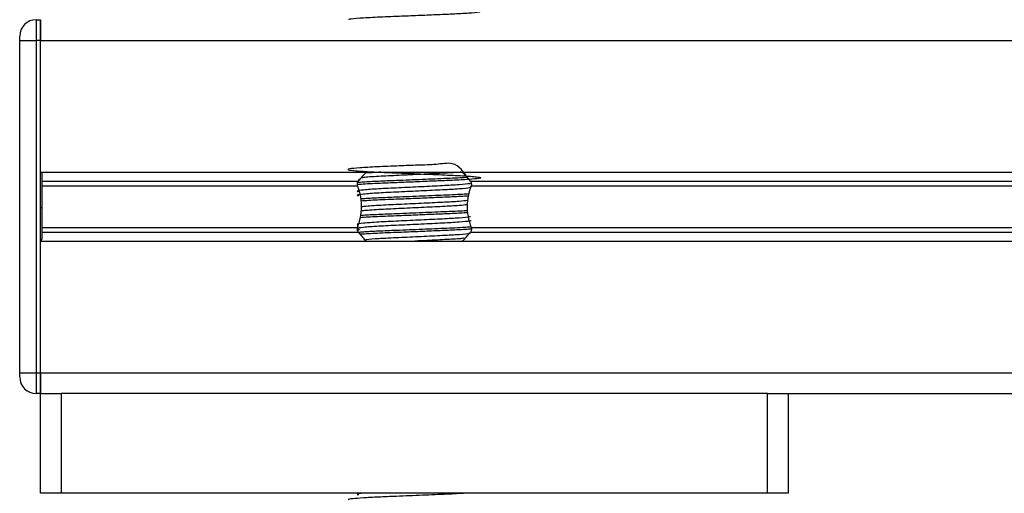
# Model space of a CAD drawing. Header units: millimetres. Extents: x 0 to 420, y 0 to 297.
# Tile 13 of 79: x 94.55 to 100.48, y 198.98 to 201.83. Entities that reach past the tile are written whole.
import ezdxf

# ---------------------------------------------------------------- set-up
doc = ezdxf.new("R2010")
doc.units = ezdxf.units.MM

msp = doc.modelspace()

# ---------------------------------------------------------------- linework, layer by layer
at = {"color": 7, "linetype": 'Continuous', "lineweight": 25}
for p, q in [((94.65152, 201.8307), (94.65152, 201.7057)), ((94.65152, 201.8307), (94.67652, 201.8307)), ((94.67652, 201.7057), (94.67652, 201.8307)), ((94.67652, 201.8307), (94.67652, 201.7057)), ((94.55152, 201.7057), (94.55152, 201.7307)), ((94.55152, 199.7057), (94.55152, 201.7057)), ((94.55152, 201.7057), (94.65152, 201.7057)), ((94.65152, 201.7057), (94.65152, 199.7057)), ((94.67652, 201.7057), (94.65152, 201.7057)), ((94.67652, 201.7057), (118.37652, 201.7057)), ((94.67652, 200.9132), (94.67652, 201.7057)), ((94.67652, 199.7057), (94.67652, 201.7057)), ((94.67652, 200.9132), (118.37652, 200.9132)), ((94.68402, 200.859), (96.58902, 200.859)), ((96.59702, 200.86824), (96.58829, 200.86289)), ((97.26402, 200.859), (115.78902, 200.859)), ((94.68402, 200.8303), (96.58543, 200.8303)), ((97.26761, 200.8303), (115.78543, 200.8303)), ((94.68402, 200.69814), (94.67652, 200.69814)), ((94.68402, 200.72571), (94.68402, 200.70689)), ((94.68402, 200.58111), (96.58543, 200.58111)), ((96.5841, 200.59597), (96.5841, 200.57097)), ((96.59702, 200.56824), (96.5864, 200.56174)), ((97.26761, 200.58111), (115.78543, 200.58111)), ((94.68402, 200.50809), (94.67652, 200.50809)), ((94.67652, 200.50445), (94.68402, 200.50445)), ((94.68402, 200.5524), (96.58902, 200.5524)), ((97.26402, 200.5524), (115.78902, 200.5524)), ((94.67652, 199.7057), (94.67652, 200.4982)), ((94.67652, 200.4982), (118.37652, 200.4982)), ((94.55152, 199.7057), (94.65152, 199.7057)), ((94.55152, 199.6807), (94.55152, 199.7057)), ((94.65152, 199.7057), (94.67652, 199.7057)), ((94.65152, 199.7057), (94.65152, 199.5807)), ((94.67652, 199.7057), (118.37652, 199.7057)), ((94.67652, 199.5807), (94.67652, 199.7057)), ((94.67652, 199.7057), (94.67652, 199.5807)), ((94.67652, 199.5807), (94.65152, 199.5807)), ((94.67652, 198.9807), (94.67652, 199.5807)), ((94.67652, 199.5807), (94.80152, 199.5807)), ((94.80152, 199.5807), (94.80152, 198.9807)), ((99.05152, 199.5807), (94.80152, 199.5807)), ((99.05152, 198.9807), (99.05152, 199.5807)), ((99.05152, 199.5807), (99.17652, 199.5807)), ((99.17652, 199.5807), (113.87652, 199.5807)), ((99.17652, 199.5807), (99.17652, 198.9807)), ((94.80152, 198.9807), (94.67652, 198.9807)), ((99.05152, 198.9807), (94.80152, 198.9807)), ((96.5841, 198.9807), (96.5841, 198.97097)), ((97.32652, 198.97935), (97.32652, 198.9807)), ((99.17652, 198.9807), (99.05152, 198.9807))]:
    msp.add_line(p, q, dxfattribs=at)
for centre, radius, start, end in [((94.65152, 201.7307), 0.1, 90, 180), ((96.92652, 200.6007), 0.425, 132.945659, 142.572122), ((96.92652, 200.6007), 0.425, 37.427878, 47.914471), ((96.92652, 200.8107), 0.425, 217.427878, 227.332075), ((96.92652, 200.8107), 0.425, 312.667925, 322.572122), ((94.65152, 199.6807), 0.1, 180, 270)]:
    msp.add_arc(centre, radius, start, end, dxfattribs=at)
for points, knots in [([(97.31959, 201.87826), (97.31871, 201.87728), (97.31618, 201.87447), (97.2585, 201.86928), (97.16587, 201.86432), (97.05757, 201.85979), (96.94753, 201.85511), (96.82419, 201.84999), (96.69746, 201.84517), (96.59185, 201.83899), (96.53172, 201.83355), (96.53222, 201.83053), (96.53242, 201.82937)], [0, 0, 0, 0, 0.0620432, 0.1786871, 0.2916937, 0.3803222, 0.4719992, 0.563227, 0.6805383, 0.8021418, 0.9236916, 1, 1, 1, 1]), ([(97.25344, 200.86946), (97.22536, 200.91177), (97.17933, 200.98114), (97.05666, 200.95609), (96.94779, 200.9561), (96.82404, 200.94965), (96.69784, 200.94527), (96.59048, 200.93896), (96.52902, 200.93284), (96.5209, 200.92755), (96.56735, 200.92125), (96.66283, 200.91527), (96.79359, 200.9099), (96.94442, 200.90341), (97.09576, 200.89752), (97.2245, 200.89162), (97.30148, 200.88549), (97.33228, 200.88038), (97.32075, 200.87534), (97.25996, 200.86929), (97.16559, 200.86432), (97.0576, 200.85979), (96.94765, 200.85511), (96.82363, 200.84999), (96.70029, 200.84518), (96.61172, 200.84054), (96.58838, 200.83804), (96.58394, 200.83757)], [0, 0, 0, 0, 0.0509003, 0.0834583, 0.1171361, 0.150649, 0.1937436, 0.2384151, 0.2830668, 0.3261674, 0.371051, 0.4154017, 0.4586609, 0.5036718, 0.5496359, 0.5954339, 0.6425651, 0.6760788, 0.7176369, 0.7604864, 0.8019998, 0.8345577, 0.8682356, 0.9017484, 0.9448431, 0.9895146, 1, 1, 1, 1]), ([(94.68402, 200.9132), (94.68402, 200.91168), (94.68402, 200.90362), (94.68402, 200.8746), (94.68402, 200.8267), (94.68402, 200.76588), (94.68402, 200.72146), (94.68402, 200.69814)], [0, 0, 0, 0, 0.0480315, 0.2536975, 0.478596, 0.7263063, 1, 1, 1, 1]), ([(96.58543, 200.8303), (96.58524, 200.83085), (96.58425, 200.83373), (96.58362, 200.83757), (96.58348, 200.84318), (96.58407, 200.84853), (96.58609, 200.85463), (96.5881, 200.85762), (96.58902, 200.859)], [0, 0, 0, 0, 0.0599361, 0.3103877, 0.3605938, 0.5846267, 0.8080539, 1, 1, 1, 1]), ([(97.24154, 200.88122), (97.2401, 200.88109), (97.21569, 200.87886), (97.12178, 200.87515), (96.97655, 200.86878), (96.8286, 200.86269), (96.70809, 200.85797), (96.62703, 200.8538), (96.5976, 200.85125), (96.58764, 200.85038)], [0, 0, 0, 0, 0.01221168, 0.20719432, 0.40753306, 0.60915676, 0.76154754, 0.91932614, 1, 1, 1, 1]), ([(97.20887, 200.9135), (97.20454, 200.91302), (97.18114, 200.91043), (97.09609, 200.90639), (96.96963, 200.90002), (96.82989, 200.8934), (96.70738, 200.88773), (96.62871, 200.88234), (96.61381, 200.87964), (96.61071, 200.87908)], [0, 0, 0, 0, 0.0397354, 0.2149888, 0.3950617, 0.5762908, 0.7593882, 0.949974, 1, 1, 1, 1]), ([(96.72467, 200.9132), (96.72044, 200.913), (96.68278, 200.91117), (96.66074, 200.9091), (96.64117, 200.90727)], [0, 0, 0, 0, 0.1122679, 1, 1, 1, 1]), ([(97.26402, 200.859), (97.26447, 200.85838), (97.26614, 200.85604), (97.26843, 200.85088), (97.26943, 200.84507), (97.26956, 200.83947), (97.26912, 200.835), (97.26803, 200.83159), (97.26761, 200.8303)], [0, 0, 0, 0, 0.0893378, 0.3385269, 0.5889846, 0.6391919, 0.8632302, 1, 1, 1, 1]), ([(97.26506, 200.84686), (97.26416, 200.84579), (97.26153, 200.84271), (97.20147, 200.83696), (97.09895, 200.83137), (96.96866, 200.82503), (96.83085, 200.81841), (96.70443, 200.81271), (96.61464, 200.80569), (96.57419, 200.80037), (96.58538, 200.79708), (96.58944, 200.79589)], [0, 0, 0, 0, 0.0650447, 0.1881942, 0.3065674, 0.4281959, 0.5506053, 0.6742767, 0.803006, 0.9286727, 1, 1, 1, 1]), ([(97.26773, 200.82313), (97.26687, 200.82165), (97.26483, 200.81816), (97.20196, 200.81196), (97.09882, 200.80637), (96.9687, 200.80003), (96.83084, 200.79341), (96.70443, 200.78771), (96.61464, 200.78069), (96.5742, 200.77537), (96.58538, 200.77208), (96.58942, 200.77089)], [0, 0, 0, 0, 0.0882627, 0.2083725, 0.3238239, 0.4424502, 0.5618383, 0.6824571, 0.808009, 0.9305739, 1, 1, 1, 1]), ([(96.58543, 200.58111), (96.58934, 200.59258), (96.60076, 200.62608), (96.61161, 200.68903), (96.6065, 200.76509), (96.59232, 200.80899), (96.58543, 200.8303)], [0, 0, 0, 0, 0.150009, 0.4381957, 0.7273231, 1, 1, 1, 1]), ([(97.26761, 200.8303), (97.26371, 200.81883), (97.25229, 200.78532), (97.24144, 200.72237), (97.24655, 200.64631), (97.26073, 200.60241), (97.26761, 200.58111)], [0, 0, 0, 0, 0.15000905, 0.43819573, 0.72732309, 1, 1, 1, 1]), ([(97.25433, 200.78237), (97.24895, 200.78185), (97.22158, 200.77922), (97.1227, 200.77513), (96.97635, 200.76878), (96.82845, 200.76269), (96.70861, 200.75797), (96.63433, 200.75425), (96.60933, 200.75215), (96.60442, 200.75174)], [0, 0, 0, 0, 0.0480736, 0.2443374, 0.4459925, 0.648941, 0.8023331, 0.9611484, 1, 1, 1, 1]), ([(97.2522, 200.76934), (97.22157, 200.76753), (97.1669, 200.76429), (97.05733, 200.75979), (96.94751, 200.75511), (96.82455, 200.74999), (96.6987, 200.74529), (96.63605, 200.74134), (96.60524, 200.7394)], [0, 0, 0, 0, 0.18355041, 0.32758317, 0.4765702, 0.62482717, 0.8154732, 1, 1, 1, 1]), ([(97.24782, 200.74253), (97.23266, 200.74067), (97.20004, 200.73667), (97.09764, 200.73136), (96.96918, 200.72503), (96.83009, 200.7184), (96.70704, 200.71273), (96.62686, 200.70717), (96.61152, 200.70431), (96.60763, 200.70358)], [0, 0, 0, 0, 0.1350437, 0.2905434, 0.4503193, 0.6111213, 0.7735808, 0.9426847, 1, 1, 1, 1]), ([(94.68402, 200.69814), (94.68402, 200.65827), (94.68402, 200.58654), (94.68402, 200.53221), (94.68402, 200.50809)], [0, 0, 0, 0, 0.5558787, 1, 1, 1, 1]), ([(97.24716, 200.68172), (97.24395, 200.68142), (97.21825, 200.67902), (97.12222, 200.67514), (96.97648, 200.66878), (96.82846, 200.66269), (96.70854, 200.65797), (96.63346, 200.6542), (96.60793, 200.65204), (96.6024, 200.65157)], [0, 0, 0, 0, 0.02843303, 0.22768124, 0.43240273, 0.63843729, 0.79416188, 0.95539215, 1, 1, 1, 1]), ([(97.24478, 200.71721), (97.23043, 200.71546), (97.19853, 200.71158), (97.09757, 200.70636), (96.9692, 200.70003), (96.8301, 200.6934), (96.70697, 200.68773), (96.62635, 200.68212), (96.61089, 200.67921), (96.6068, 200.67845)], [0, 0, 0, 0, 0.1278205, 0.283984, 0.4444421, 0.6059304, 0.7690835, 0.9389093, 1, 1, 1, 1]), ([(97.26506, 200.64686), (97.26416, 200.64579), (97.26153, 200.64271), (97.20147, 200.63696), (97.09895, 200.63137), (96.96866, 200.62503), (96.83085, 200.61841), (96.70443, 200.61271), (96.61464, 200.60569), (96.57419, 200.60037), (96.58538, 200.59708), (96.58944, 200.59589)], [0, 0, 0, 0, 0.0650447, 0.1881942, 0.3065674, 0.4281959, 0.5506053, 0.6742767, 0.803006, 0.9286727, 1, 1, 1, 1]), ([(97.26773, 200.62313), (97.26687, 200.62165), (97.26483, 200.61816), (97.20196, 200.61196), (97.09882, 200.60637), (96.9687, 200.60003), (96.83084, 200.59341), (96.70443, 200.58771), (96.61464, 200.58069), (96.5742, 200.57537), (96.58538, 200.57208), (96.58942, 200.57089)], [0, 0, 0, 0, 0.0882627, 0.2083725, 0.3238239, 0.4424502, 0.5618383, 0.6824571, 0.808009, 0.9305739, 1, 1, 1, 1]), ([(97.248, 200.66911), (97.21864, 200.66738), (97.16521, 200.66422), (97.05729, 200.65979), (96.94753, 200.65511), (96.82451, 200.65), (96.6967, 200.6452), (96.63264, 200.64116), (96.60036, 200.63912)], [0, 0, 0, 0, 0.1754914, 0.3193456, 0.468148, 0.6162212, 0.8066309, 1, 1, 1, 1]), ([(96.58902, 200.5524), (96.58858, 200.55302), (96.5869, 200.55536), (96.58461, 200.56052), (96.58362, 200.56633), (96.58349, 200.57194), (96.58393, 200.57641), (96.58502, 200.57982), (96.58543, 200.58111)], [0, 0, 0, 0, 0.0893378, 0.3385269, 0.5889846, 0.6391919, 0.8632302, 1, 1, 1, 1]), ([(97.26695, 200.58349), (97.25791, 200.58259), (97.22758, 200.57957), (97.12338, 200.57512), (96.97611, 200.56878), (96.82868, 200.56268), (96.70809, 200.55797), (96.62732, 200.55382), (96.59805, 200.55128), (96.58828, 200.55043)], [0, 0, 0, 0, 0.077471, 0.2598695, 0.4472783, 0.6358892, 0.7784447, 0.9260402, 1, 1, 1, 1]), ([(97.26537, 200.57063), (97.26125, 200.5702), (97.23866, 200.56784), (97.16378, 200.56432), (97.05811, 200.55979), (96.94731, 200.55511), (96.8246, 200.54999), (96.69749, 200.54524), (96.63402, 200.54123), (96.60235, 200.53923)], [0, 0, 0, 0, 0.0390958, 0.2146045, 0.352252, 0.4946342, 0.6363186, 0.818513, 1, 1, 1, 1]), ([(97.26761, 200.58111), (97.2678, 200.58055), (97.26879, 200.57768), (97.26943, 200.57383), (97.26956, 200.56822), (97.26898, 200.56287), (97.26695, 200.55677), (97.26495, 200.55378), (97.26402, 200.5524)], [0, 0, 0, 0, 0.05993608, 0.31038774, 0.36059383, 0.58462671, 0.80805386, 1, 1, 1, 1]), ([(97.26506, 200.54686), (97.26416, 200.54579), (97.26153, 200.54271), (97.20146, 200.53696), (97.09899, 200.53137), (96.96848, 200.52502), (96.83154, 200.51841), (96.7086, 200.51299), (96.65859, 200.50879), (96.63516, 200.50682)], [0, 0, 0, 0, 0.0830319, 0.2402368, 0.3913445, 0.5466077, 0.7028679, 0.8607389, 1, 1, 1, 1]), ([(97.22364, 200.51503), (97.21504, 200.51403), (97.18816, 200.5109), (97.09693, 200.50639), (97.0001, 200.50153), (96.94279, 200.4988), (96.93012, 200.4982)], [0, 0, 0, 0, 0.1685423, 0.5270744, 0.8954661, 1, 1, 1, 1]), ([(97.23462, 198.9807), (97.19918, 198.97884), (97.12651, 198.97502), (96.97487, 198.9688), (96.82922, 198.96268), (96.70716, 198.95797), (96.61397, 198.95299), (96.55299, 198.94778), (96.52322, 198.94433), (96.52983, 198.9423), (96.53131, 198.94185)], [0, 0, 0, 0, 0.151156, 0.3099357, 0.4697338, 0.590512, 0.7155604, 0.8422678, 0.9647588, 1, 1, 1, 1]), ([(96.62082, 198.9807), (96.60237, 198.97861), (96.57333, 198.97533), (96.58512, 198.97208), (96.58942, 198.97089)], [0, 0, 0, 0, 0.6356051, 1, 1, 1, 1])]:
    msp.add_open_spline(points, degree=3, knots=knots, dxfattribs=at)

doc.saveas('drawing.dxf')
